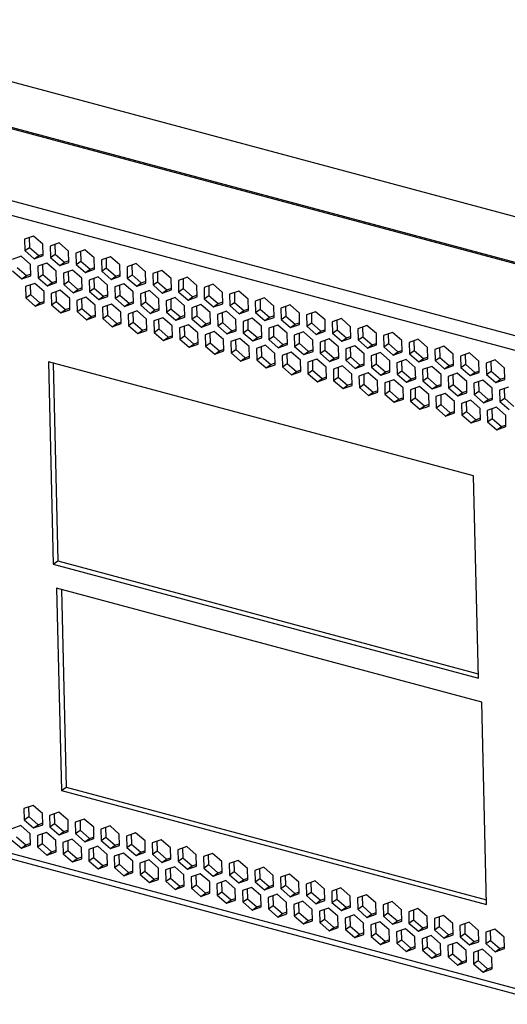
# Model space of a CAD drawing. Header units: millimetres. Extents: x 6 to 414, y 7 to 290.
# Tile 6 of 256: x 92.72 to 98.39, y 81.8 to 93.25. Entities that reach past the tile are written whole.
import ezdxf

# ---------------------------------------------------------------- set-up
doc = ezdxf.new("R2010")
doc.units = ezdxf.units.MM
doc.header["$LTSCALE"] = 23.1
doc.layers.get('0').update_dxf_attribs({"linetype": 'CONTINUOUS'})

msp = doc.modelspace()

# ---------------------------------------------------------------- linework, layer by layer
at = {"color": 3, "linetype": 'Continuous'}
for p, q in [((89.941, 93.254), (122.537, 84.508)), ((89.204, 92.905), (121.968, 84.113)), ((89.232, 92.912), (121.983, 84.124)), ((86.332, 92.839), (123.128, 82.965)), ((86.286, 92.681), (123.049, 82.816)), ((92.881, 90.737), (92.775, 90.7)), ((92.99, 90.642), (92.881, 90.737)), ((92.775, 90.7), (92.778, 90.568)), ((92.993, 90.511), (92.99, 90.642)), ((93.179, 90.657), (93.074, 90.62)), ((93.074, 90.62), (93.077, 90.488)), ((93.288, 90.562), (93.179, 90.657)), ((92.738, 90.502), (92.633, 90.465)), ((92.847, 90.407), (92.738, 90.502)), ((92.778, 90.568), (92.887, 90.473)), ((92.887, 90.473), (92.993, 90.511)), ((93.291, 90.431), (93.288, 90.562)), ((93.477, 90.577), (93.372, 90.54)), ((93.372, 90.54), (93.375, 90.408)), ((93.586, 90.482), (93.477, 90.577)), ((93.776, 90.497), (93.67, 90.46)), ((93.884, 90.402), (93.776, 90.497)), ((92.85, 90.275), (92.847, 90.407)), ((93.036, 90.422), (92.931, 90.385)), ((92.931, 90.385), (92.934, 90.253)), ((93.145, 90.327), (93.036, 90.422)), ((93.077, 90.488), (93.185, 90.393)), ((93.185, 90.393), (93.291, 90.431)), ((93.375, 90.408), (93.484, 90.313)), ((93.589, 90.351), (93.586, 90.482)), ((93.67, 90.46), (93.673, 90.328)), ((93.887, 90.27), (93.884, 90.402)), ((94.074, 90.417), (93.968, 90.38)), ((94.182, 90.322), (94.074, 90.417)), ((92.636, 90.333), (92.745, 90.238)), ((92.745, 90.238), (92.85, 90.275)), ((93.148, 90.195), (93.145, 90.327)), ((93.335, 90.342), (93.229, 90.305)), ((93.229, 90.305), (93.232, 90.173)), ((93.443, 90.247), (93.335, 90.342)), ((93.484, 90.313), (93.589, 90.351)), ((93.673, 90.328), (93.782, 90.233)), ((93.782, 90.233), (93.887, 90.27)), ((93.968, 90.38), (93.971, 90.248)), ((94.186, 90.19), (94.182, 90.322)), ((94.372, 90.337), (94.266, 90.3)), ((94.266, 90.3), (94.27, 90.168)), ((94.481, 90.242), (94.372, 90.337)), ((92.894, 90.187), (92.788, 90.149)), ((93.003, 90.092), (92.894, 90.187)), ((92.934, 90.253), (93.043, 90.158)), ((93.043, 90.158), (93.148, 90.195)), ((93.232, 90.173), (93.341, 90.078)), ((93.447, 90.115), (93.443, 90.247)), ((93.633, 90.262), (93.527, 90.225)), ((93.527, 90.225), (93.531, 90.093)), ((93.742, 90.167), (93.633, 90.262)), ((93.745, 90.035), (93.742, 90.167)), ((93.931, 90.182), (93.826, 90.145)), ((94.04, 90.087), (93.931, 90.182)), ((93.971, 90.248), (94.08, 90.153)), ((94.08, 90.153), (94.186, 90.19)), ((94.27, 90.168), (94.378, 90.073)), ((94.484, 90.11), (94.481, 90.242)), ((94.67, 90.257), (94.565, 90.22)), ((94.565, 90.22), (94.568, 90.088)), ((94.779, 90.162), (94.67, 90.257)), ((94.782, 90.03), (94.779, 90.162)), ((94.969, 90.177), (94.863, 90.14)), ((95.077, 90.082), (94.969, 90.177)), ((92.788, 90.149), (92.791, 90.018)), ((93.006, 89.96), (93.003, 90.092)), ((93.192, 90.107), (93.087, 90.069)), ((93.087, 90.069), (93.09, 89.938)), ((93.301, 90.012), (93.192, 90.107)), ((93.341, 90.078), (93.447, 90.115)), ((93.531, 90.093), (93.639, 89.998)), ((93.826, 90.145), (93.829, 90.013)), ((94.043, 89.955), (94.04, 90.087)), ((94.229, 90.102), (94.124, 90.065)), ((94.124, 90.065), (94.127, 89.933)), ((94.338, 90.007), (94.229, 90.102)), ((94.378, 90.073), (94.484, 90.11)), ((94.568, 90.088), (94.677, 89.993)), ((94.863, 90.14), (94.866, 90.008)), ((95.08, 89.95), (95.077, 90.082)), ((95.267, 90.097), (95.161, 90.06)), ((95.161, 90.06), (95.164, 89.928)), ((95.375, 90.002), (95.267, 90.097)), ((92.791, 90.018), (92.9, 89.923)), ((92.9, 89.923), (93.006, 89.96)), ((93.09, 89.938), (93.198, 89.843)), ((93.304, 89.88), (93.301, 90.012)), ((93.49, 90.027), (93.385, 89.989)), ((93.385, 89.989), (93.388, 89.858)), ((93.599, 89.932), (93.49, 90.027)), ((93.602, 89.8), (93.599, 89.932)), ((93.639, 89.998), (93.745, 90.035)), ((93.789, 89.946), (93.683, 89.909)), ((93.897, 89.852), (93.789, 89.946)), ((93.829, 90.013), (93.937, 89.918)), ((93.937, 89.918), (94.043, 89.955)), ((94.127, 89.933), (94.236, 89.838)), ((94.341, 89.875), (94.338, 90.007)), ((94.528, 90.022), (94.422, 89.984)), ((94.422, 89.984), (94.425, 89.853)), ((94.636, 89.927), (94.528, 90.022)), ((94.639, 89.795), (94.636, 89.927)), ((94.677, 89.993), (94.782, 90.03)), ((94.826, 89.942), (94.72, 89.904)), ((94.935, 89.847), (94.826, 89.942)), ((94.866, 90.008), (94.975, 89.913)), ((94.975, 89.913), (95.08, 89.95)), ((95.164, 89.928), (95.273, 89.833)), ((95.379, 89.87), (95.375, 90.002)), ((95.565, 90.017), (95.459, 89.98)), ((95.459, 89.98), (95.463, 89.848)), ((95.674, 89.922), (95.565, 90.017)), ((95.863, 89.937), (95.758, 89.9)), ((95.972, 89.842), (95.863, 89.937)), ((93.198, 89.843), (93.304, 89.88)), ((93.388, 89.858), (93.497, 89.763)), ((93.683, 89.909), (93.686, 89.778)), ((93.9, 89.72), (93.897, 89.852)), ((94.087, 89.866), (93.981, 89.829)), ((93.981, 89.829), (93.984, 89.697)), ((94.196, 89.772), (94.087, 89.866)), ((94.236, 89.838), (94.341, 89.875)), ((94.425, 89.853), (94.534, 89.758)), ((94.72, 89.904), (94.723, 89.773)), ((94.938, 89.715), (94.935, 89.847)), ((95.124, 89.862), (95.019, 89.824)), ((95.019, 89.824), (95.022, 89.693)), ((95.233, 89.767), (95.124, 89.862)), ((95.273, 89.833), (95.379, 89.87)), ((95.463, 89.848), (95.571, 89.753)), ((95.677, 89.79), (95.674, 89.922)), ((95.758, 89.9), (95.761, 89.768)), ((95.975, 89.71), (95.972, 89.842)), ((96.161, 89.857), (96.056, 89.82)), ((96.056, 89.82), (96.059, 89.688)), ((96.27, 89.762), (96.161, 89.857)), ((93.497, 89.763), (93.602, 89.8)), ((93.686, 89.778), (93.795, 89.683)), ((93.795, 89.683), (93.9, 89.72)), ((93.984, 89.697), (94.093, 89.603)), ((94.199, 89.64), (94.196, 89.772)), ((94.385, 89.786), (94.28, 89.749)), ((94.28, 89.749), (94.283, 89.617)), ((94.494, 89.692), (94.385, 89.786)), ((94.534, 89.758), (94.639, 89.795)), ((94.683, 89.706), (94.578, 89.669)), ((94.792, 89.612), (94.683, 89.706)), ((94.723, 89.773), (94.832, 89.678)), ((94.832, 89.678), (94.938, 89.715)), ((95.236, 89.635), (95.233, 89.767)), ((95.422, 89.782), (95.317, 89.744)), ((95.317, 89.744), (95.32, 89.613)), ((95.531, 89.687), (95.422, 89.782)), ((95.571, 89.753), (95.677, 89.79)), ((95.721, 89.702), (95.615, 89.664)), ((95.829, 89.607), (95.721, 89.702)), ((95.761, 89.768), (95.869, 89.673)), ((95.869, 89.673), (95.975, 89.71)), ((96.273, 89.63), (96.27, 89.762)), ((96.46, 89.777), (96.354, 89.74)), ((96.354, 89.74), (96.357, 89.608)), ((96.568, 89.682), (96.46, 89.777)), ((96.758, 89.697), (96.652, 89.659)), ((96.867, 89.602), (96.758, 89.697)), ((94.093, 89.603), (94.199, 89.64)), ((94.283, 89.617), (94.391, 89.523)), ((94.497, 89.56), (94.494, 89.692)), ((94.578, 89.669), (94.581, 89.537)), ((94.795, 89.48), (94.792, 89.612)), ((94.982, 89.626), (94.876, 89.589)), ((94.876, 89.589), (94.879, 89.457)), ((95.09, 89.532), (94.982, 89.626)), ((95.022, 89.693), (95.13, 89.598)), ((95.13, 89.598), (95.236, 89.635)), ((95.32, 89.613), (95.429, 89.518)), ((95.534, 89.555), (95.531, 89.687)), ((95.615, 89.664), (95.618, 89.533)), ((95.832, 89.475), (95.829, 89.607)), ((96.019, 89.621), (95.913, 89.584)), ((95.913, 89.584), (95.916, 89.453)), ((96.128, 89.527), (96.019, 89.621)), ((96.059, 89.688), (96.168, 89.593)), ((96.168, 89.593), (96.273, 89.63)), ((96.357, 89.608), (96.466, 89.513)), ((96.571, 89.55), (96.568, 89.682)), ((96.652, 89.659), (96.655, 89.528)), ((96.87, 89.47), (96.867, 89.602)), ((97.056, 89.617), (96.951, 89.579)), ((96.951, 89.579), (96.954, 89.448)), ((97.165, 89.522), (97.056, 89.617)), ((94.391, 89.523), (94.497, 89.56)), ((94.581, 89.537), (94.69, 89.443)), ((94.69, 89.443), (94.795, 89.48)), ((95.093, 89.4), (95.09, 89.532)), ((95.28, 89.546), (95.174, 89.509)), ((95.174, 89.509), (95.177, 89.377)), ((95.388, 89.452), (95.28, 89.546)), ((95.429, 89.518), (95.534, 89.555)), ((95.578, 89.466), (95.472, 89.429)), ((95.687, 89.372), (95.578, 89.466)), ((95.618, 89.533), (95.727, 89.438)), ((95.727, 89.438), (95.832, 89.475)), ((96.131, 89.395), (96.128, 89.527)), ((96.317, 89.541), (96.212, 89.504)), ((96.212, 89.504), (96.215, 89.373)), ((96.426, 89.447), (96.317, 89.541)), ((96.466, 89.513), (96.571, 89.55)), ((96.655, 89.528), (96.764, 89.433)), ((96.764, 89.433), (96.87, 89.47)), ((97.168, 89.39), (97.165, 89.522)), ((97.354, 89.537), (97.249, 89.499)), ((97.249, 89.499), (97.252, 89.368)), ((97.463, 89.442), (97.354, 89.537)), ((94.879, 89.457), (94.988, 89.363)), ((94.988, 89.363), (95.093, 89.4)), ((95.177, 89.377), (95.286, 89.283)), ((95.392, 89.32), (95.388, 89.452)), ((95.472, 89.429), (95.476, 89.297)), ((95.69, 89.24), (95.687, 89.372)), ((95.876, 89.386), (95.771, 89.349)), ((95.985, 89.292), (95.876, 89.386)), ((95.916, 89.453), (96.025, 89.358)), ((96.025, 89.358), (96.131, 89.395)), ((96.215, 89.373), (96.323, 89.278)), ((96.429, 89.315), (96.426, 89.447)), ((96.615, 89.461), (96.51, 89.424)), ((96.51, 89.424), (96.513, 89.292)), ((96.724, 89.367), (96.615, 89.461)), ((96.727, 89.235), (96.724, 89.367)), ((96.914, 89.381), (96.808, 89.344)), ((97.022, 89.287), (96.914, 89.381)), ((96.954, 89.448), (97.062, 89.353)), ((97.062, 89.353), (97.168, 89.39)), ((97.252, 89.368), (97.361, 89.273)), ((97.466, 89.31), (97.463, 89.442)), ((97.653, 89.457), (97.547, 89.419)), ((97.547, 89.419), (97.55, 89.288)), ((97.761, 89.362), (97.653, 89.457)), ((97.764, 89.23), (97.761, 89.362)), ((97.951, 89.377), (97.845, 89.339)), ((98.06, 89.282), (97.951, 89.377)), ((97.997, 87.946), (93.053, 89.273)), ((93.053, 89.273), (93.109, 86.918)), ((95.286, 89.283), (95.392, 89.32)), ((95.476, 89.297), (95.584, 89.203)), ((95.584, 89.203), (95.69, 89.24)), ((95.771, 89.349), (95.774, 89.217)), ((95.988, 89.16), (95.985, 89.292)), ((96.174, 89.306), (96.069, 89.269)), ((96.069, 89.269), (96.072, 89.137)), ((96.283, 89.212), (96.174, 89.306)), ((96.323, 89.278), (96.429, 89.315)), ((96.513, 89.292), (96.622, 89.198)), ((96.808, 89.344), (96.811, 89.212)), ((97.025, 89.155), (97.022, 89.287)), ((97.212, 89.301), (97.106, 89.264)), ((97.106, 89.264), (97.109, 89.132)), ((97.32, 89.207), (97.212, 89.301)), ((97.361, 89.273), (97.466, 89.31)), ((97.55, 89.288), (97.659, 89.193)), ((97.845, 89.339), (97.848, 89.208)), ((98.063, 89.15), (98.06, 89.282)), ((98.249, 89.297), (98.144, 89.259)), ((98.144, 89.259), (98.147, 89.128)), ((98.358, 89.202), (98.249, 89.297)), ((95.774, 89.217), (95.882, 89.123)), ((95.882, 89.123), (95.988, 89.16)), ((96.072, 89.137), (96.181, 89.043)), ((96.286, 89.08), (96.283, 89.212)), ((96.473, 89.226), (96.367, 89.189)), ((96.367, 89.189), (96.37, 89.057)), ((96.581, 89.132), (96.473, 89.226)), ((96.585, 89), (96.581, 89.132)), ((96.622, 89.198), (96.727, 89.235)), ((96.771, 89.146), (96.665, 89.109)), ((96.88, 89.052), (96.771, 89.146)), ((96.811, 89.212), (96.92, 89.118)), ((96.92, 89.118), (97.025, 89.155)), ((97.109, 89.132), (97.218, 89.038)), ((97.324, 89.075), (97.32, 89.207)), ((97.51, 89.221), (97.404, 89.184)), ((97.404, 89.184), (97.408, 89.052)), ((97.619, 89.127), (97.51, 89.221)), ((97.622, 88.995), (97.619, 89.127)), ((97.659, 89.193), (97.764, 89.23)), ((97.808, 89.141), (97.703, 89.104)), ((97.917, 89.047), (97.808, 89.141)), ((97.848, 89.208), (97.957, 89.113)), ((97.957, 89.113), (98.063, 89.15)), ((98.147, 89.128), (98.255, 89.033)), ((98.361, 89.07), (98.358, 89.202)), ((96.181, 89.043), (96.286, 89.08)), ((96.37, 89.057), (96.479, 88.963)), ((96.665, 89.109), (96.669, 88.977)), ((96.883, 88.92), (96.88, 89.052)), ((97.069, 89.066), (96.964, 89.029)), ((96.964, 89.029), (96.967, 88.897)), ((97.178, 88.972), (97.069, 89.066)), ((97.218, 89.038), (97.324, 89.075)), ((97.408, 89.052), (97.516, 88.958)), ((97.703, 89.104), (97.706, 88.972)), ((97.92, 88.915), (97.917, 89.047)), ((98.106, 89.061), (98.001, 89.024)), ((98.001, 89.024), (98.004, 88.892)), ((98.215, 88.967), (98.106, 89.061)), ((98.255, 89.033), (98.361, 89.07)), ((96.479, 88.963), (96.585, 89)), ((96.669, 88.977), (96.777, 88.883)), ((96.777, 88.883), (96.883, 88.92)), ((96.967, 88.897), (97.075, 88.803)), ((97.181, 88.84), (97.178, 88.972)), ((97.367, 88.986), (97.262, 88.949)), ((97.262, 88.949), (97.265, 88.817)), ((97.476, 88.892), (97.367, 88.986)), ((97.516, 88.958), (97.622, 88.995)), ((97.666, 88.906), (97.56, 88.869)), ((97.774, 88.811), (97.666, 88.906)), ((97.706, 88.972), (97.814, 88.878)), ((97.814, 88.878), (97.92, 88.915)), ((98.004, 88.892), (98.113, 88.798)), ((98.218, 88.835), (98.215, 88.967)), ((98.405, 88.981), (98.299, 88.944)), ((98.299, 88.944), (98.302, 88.812)), ((97.075, 88.803), (97.181, 88.84)), ((97.265, 88.817), (97.374, 88.723)), ((97.479, 88.76), (97.476, 88.892)), ((97.56, 88.869), (97.563, 88.737)), ((97.777, 88.68), (97.774, 88.811)), ((97.964, 88.826), (97.858, 88.789)), ((97.858, 88.789), (97.861, 88.657)), ((98.073, 88.731), (97.964, 88.826)), ((98.113, 88.798), (98.218, 88.835)), ((98.302, 88.812), (98.411, 88.718)), ((97.374, 88.723), (97.479, 88.76)), ((97.563, 88.737), (97.672, 88.643)), ((97.672, 88.643), (97.777, 88.68)), ((98.076, 88.6), (98.073, 88.731)), ((98.262, 88.746), (98.157, 88.709)), ((98.157, 88.709), (98.16, 88.577)), ((98.371, 88.651), (98.262, 88.746)), ((97.861, 88.657), (97.97, 88.563)), ((97.97, 88.563), (98.076, 88.6)), ((98.16, 88.577), (98.268, 88.482)), ((98.374, 88.52), (98.371, 88.651)), ((98.268, 88.482), (98.374, 88.52)), ((98.053, 85.592), (97.997, 87.946)), ((93.109, 86.918), (98.053, 85.592)), ((98.093, 85.314), (93.149, 86.641)), ((93.149, 86.641), (93.205, 84.286)), ((98.149, 82.96), (98.093, 85.314)), ((123.226, 75.341), (86.463, 85.206)), ((86.497, 85.136), (123.26, 75.271)), ((93.205, 84.286), (98.149, 82.96)), ((92.875, 84.114), (92.769, 84.077)), ((92.984, 84.02), (92.875, 84.114)), ((92.769, 84.077), (92.773, 83.945)), ((92.987, 83.888), (92.984, 84.02)), ((93.173, 84.034), (93.068, 83.997)), ((93.068, 83.997), (93.071, 83.865)), ((93.282, 83.94), (93.173, 84.034)), ((92.732, 83.879), (92.627, 83.842)), ((92.841, 83.784), (92.732, 83.879)), ((92.773, 83.945), (92.881, 83.851)), ((92.881, 83.851), (92.987, 83.888)), ((93.071, 83.865), (93.179, 83.771)), ((93.285, 83.808), (93.282, 83.94)), ((93.471, 83.954), (93.366, 83.917)), ((93.366, 83.917), (93.369, 83.785)), ((93.58, 83.86), (93.471, 83.954)), ((93.583, 83.728), (93.58, 83.86)), ((93.77, 83.874), (93.664, 83.837)), ((93.878, 83.78), (93.77, 83.874)), ((92.844, 83.653), (92.841, 83.784)), ((93.031, 83.799), (92.925, 83.762)), ((92.925, 83.762), (92.928, 83.63)), ((93.139, 83.704), (93.031, 83.799)), ((93.179, 83.771), (93.285, 83.808)), ((93.369, 83.785), (93.478, 83.691)), ((93.664, 83.837), (93.667, 83.705)), ((93.881, 83.648), (93.878, 83.78)), ((94.068, 83.794), (93.962, 83.757)), ((93.962, 83.757), (93.965, 83.625)), ((94.177, 83.7), (94.068, 83.794)), ((92.63, 83.71), (92.739, 83.616)), ((92.739, 83.616), (92.844, 83.653)), ((92.928, 83.63), (93.037, 83.536)), ((93.142, 83.573), (93.139, 83.704)), ((93.329, 83.719), (93.223, 83.682)), ((93.223, 83.682), (93.226, 83.55)), ((93.438, 83.624), (93.329, 83.719)), ((93.441, 83.493), (93.438, 83.624)), ((93.478, 83.691), (93.583, 83.728)), ((93.627, 83.639), (93.522, 83.602)), ((93.736, 83.544), (93.627, 83.639)), ((93.667, 83.705), (93.776, 83.611)), ((93.776, 83.611), (93.881, 83.648)), ((93.965, 83.625), (94.074, 83.531)), ((94.18, 83.568), (94.177, 83.7)), ((94.366, 83.714), (94.261, 83.677)), ((94.261, 83.677), (94.264, 83.545)), ((94.475, 83.62), (94.366, 83.714)), ((94.664, 83.634), (94.559, 83.597)), ((94.773, 83.54), (94.664, 83.634)), ((93.037, 83.536), (93.142, 83.573)), ((93.226, 83.55), (93.335, 83.455)), ((93.522, 83.602), (93.525, 83.47)), ((93.739, 83.413), (93.736, 83.544)), ((93.925, 83.559), (93.82, 83.522)), ((93.82, 83.522), (93.823, 83.39)), ((94.034, 83.464), (93.925, 83.559)), ((94.074, 83.531), (94.18, 83.568)), ((94.264, 83.545), (94.372, 83.451)), ((94.478, 83.488), (94.475, 83.62)), ((94.559, 83.597), (94.562, 83.465)), ((94.776, 83.408), (94.773, 83.54)), ((94.963, 83.554), (94.857, 83.517)), ((94.857, 83.517), (94.86, 83.385)), ((95.071, 83.46), (94.963, 83.554)), ((93.335, 83.455), (93.441, 83.493)), ((93.525, 83.47), (93.633, 83.375)), ((93.633, 83.375), (93.739, 83.413)), ((94.037, 83.333), (94.034, 83.464)), ((94.224, 83.479), (94.118, 83.442)), ((94.118, 83.442), (94.121, 83.31)), ((94.332, 83.384), (94.224, 83.479)), ((94.372, 83.451), (94.478, 83.488)), ((94.522, 83.399), (94.416, 83.362)), ((94.63, 83.304), (94.522, 83.399)), ((94.562, 83.465), (94.671, 83.371)), ((94.671, 83.371), (94.776, 83.408)), ((95.074, 83.328), (95.071, 83.46)), ((95.261, 83.474), (95.155, 83.437)), ((95.155, 83.437), (95.158, 83.305)), ((95.37, 83.379), (95.261, 83.474)), ((95.559, 83.394), (95.454, 83.357)), ((95.668, 83.299), (95.559, 83.394)), ((93.823, 83.39), (93.932, 83.295)), ((93.932, 83.295), (94.037, 83.333)), ((94.121, 83.31), (94.23, 83.215)), ((94.335, 83.253), (94.332, 83.384)), ((94.416, 83.362), (94.419, 83.23)), ((94.634, 83.173), (94.63, 83.304)), ((94.82, 83.319), (94.714, 83.282)), ((94.714, 83.282), (94.718, 83.15)), ((94.929, 83.224), (94.82, 83.319)), ((94.86, 83.385), (94.969, 83.291)), ((94.969, 83.291), (95.074, 83.328)), ((95.158, 83.305), (95.267, 83.211)), ((95.373, 83.248), (95.37, 83.379)), ((95.454, 83.357), (95.457, 83.225)), ((95.671, 83.168), (95.668, 83.299)), ((95.857, 83.314), (95.752, 83.277)), ((95.966, 83.219), (95.857, 83.314)), ((94.23, 83.215), (94.335, 83.253)), ((94.419, 83.23), (94.528, 83.135)), ((94.528, 83.135), (94.634, 83.173)), ((94.932, 83.093), (94.929, 83.224)), ((95.118, 83.239), (95.013, 83.202)), ((95.013, 83.202), (95.016, 83.07)), ((95.227, 83.144), (95.118, 83.239)), ((95.267, 83.211), (95.373, 83.248)), ((95.457, 83.225), (95.565, 83.131)), ((95.565, 83.131), (95.671, 83.168)), ((95.752, 83.277), (95.755, 83.145)), ((95.969, 83.088), (95.966, 83.219)), ((96.156, 83.234), (96.05, 83.197)), ((96.05, 83.197), (96.053, 83.065)), ((96.264, 83.139), (96.156, 83.234)), ((94.718, 83.15), (94.826, 83.055)), ((94.826, 83.055), (94.932, 83.093)), ((95.016, 83.07), (95.124, 82.975)), ((95.23, 83.012), (95.227, 83.144)), ((95.416, 83.159), (95.311, 83.122)), ((95.311, 83.122), (95.314, 82.99)), ((95.525, 83.064), (95.416, 83.159)), ((95.528, 82.932), (95.525, 83.064)), ((95.715, 83.079), (95.609, 83.042)), ((95.823, 82.984), (95.715, 83.079)), ((95.755, 83.145), (95.864, 83.05)), ((95.864, 83.05), (95.969, 83.088)), ((96.053, 83.065), (96.162, 82.97)), ((96.267, 83.008), (96.264, 83.139)), ((96.454, 83.154), (96.348, 83.117)), ((96.348, 83.117), (96.351, 82.985)), ((96.562, 83.059), (96.454, 83.154)), ((96.566, 82.928), (96.562, 83.059)), ((96.752, 83.074), (96.646, 83.037)), ((96.861, 82.979), (96.752, 83.074)), ((95.124, 82.975), (95.23, 83.012)), ((95.314, 82.99), (95.423, 82.895)), ((95.609, 83.042), (95.612, 82.91)), ((95.827, 82.852), (95.823, 82.984)), ((96.013, 82.999), (95.907, 82.962)), ((95.907, 82.962), (95.911, 82.83)), ((96.122, 82.904), (96.013, 82.999)), ((96.162, 82.97), (96.267, 83.008)), ((96.351, 82.985), (96.46, 82.89)), ((96.646, 83.037), (96.65, 82.905)), ((96.864, 82.848), (96.861, 82.979)), ((97.05, 82.994), (96.945, 82.957)), ((96.945, 82.957), (96.948, 82.825)), ((97.159, 82.899), (97.05, 82.994)), ((95.423, 82.895), (95.528, 82.932)), ((95.612, 82.91), (95.721, 82.815)), ((95.721, 82.815), (95.827, 82.852)), ((95.911, 82.83), (96.019, 82.735)), ((96.125, 82.772), (96.122, 82.904)), ((96.311, 82.919), (96.206, 82.882)), ((96.206, 82.882), (96.209, 82.75)), ((96.42, 82.824), (96.311, 82.919)), ((96.423, 82.692), (96.42, 82.824)), ((96.46, 82.89), (96.566, 82.928)), ((96.609, 82.839), (96.504, 82.802)), ((96.718, 82.744), (96.609, 82.839)), ((96.65, 82.905), (96.758, 82.81)), ((96.758, 82.81), (96.864, 82.848)), ((96.948, 82.825), (97.056, 82.73)), ((97.162, 82.768), (97.159, 82.899)), ((97.348, 82.914), (97.243, 82.877)), ((97.243, 82.877), (97.246, 82.745)), ((97.457, 82.819), (97.348, 82.914)), ((97.647, 82.834), (97.541, 82.797)), ((97.755, 82.739), (97.647, 82.834)), ((96.019, 82.735), (96.125, 82.772)), ((96.209, 82.75), (96.317, 82.655)), ((96.504, 82.802), (96.507, 82.67)), ((96.721, 82.612), (96.718, 82.744)), ((96.908, 82.759), (96.802, 82.722)), ((96.802, 82.722), (96.805, 82.59)), ((97.016, 82.664), (96.908, 82.759)), ((97.056, 82.73), (97.162, 82.768)), ((97.246, 82.745), (97.355, 82.65)), ((97.46, 82.688), (97.457, 82.819)), ((97.541, 82.797), (97.544, 82.665)), ((97.759, 82.607), (97.755, 82.739)), ((97.945, 82.754), (97.839, 82.717)), ((97.839, 82.717), (97.843, 82.585)), ((98.054, 82.659), (97.945, 82.754)), ((96.317, 82.655), (96.423, 82.692)), ((96.507, 82.67), (96.616, 82.575)), ((96.616, 82.575), (96.721, 82.612)), ((97.019, 82.532), (97.016, 82.664)), ((97.206, 82.679), (97.1, 82.642)), ((97.1, 82.642), (97.103, 82.51)), ((97.315, 82.584), (97.206, 82.679)), ((97.355, 82.65), (97.46, 82.688)), ((97.504, 82.599), (97.399, 82.562)), ((97.613, 82.504), (97.504, 82.599)), ((97.544, 82.665), (97.653, 82.57)), ((97.653, 82.57), (97.759, 82.607)), ((98.057, 82.527), (98.054, 82.659)), ((98.243, 82.674), (98.138, 82.637)), ((98.138, 82.637), (98.141, 82.505)), ((98.352, 82.579), (98.243, 82.674)), ((96.805, 82.59), (96.914, 82.495)), ((96.914, 82.495), (97.019, 82.532)), ((97.103, 82.51), (97.212, 82.415)), ((97.318, 82.452), (97.315, 82.584)), ((97.399, 82.562), (97.402, 82.43)), ((97.616, 82.372), (97.613, 82.504)), ((97.802, 82.519), (97.697, 82.482)), ((97.697, 82.482), (97.7, 82.35)), ((97.911, 82.424), (97.802, 82.519)), ((97.843, 82.585), (97.951, 82.49)), ((97.951, 82.49), (98.057, 82.527)), ((98.141, 82.505), (98.249, 82.41)), ((98.355, 82.447), (98.352, 82.579)), ((97.212, 82.415), (97.318, 82.452)), ((97.402, 82.43), (97.51, 82.335)), ((97.51, 82.335), (97.616, 82.372)), ((97.914, 82.292), (97.911, 82.424)), ((98.101, 82.439), (97.995, 82.401)), ((97.995, 82.401), (97.998, 82.27)), ((98.209, 82.344), (98.101, 82.439)), ((98.249, 82.41), (98.355, 82.447)), ((97.7, 82.35), (97.809, 82.255)), ((97.809, 82.255), (97.914, 82.292)), ((97.998, 82.27), (98.107, 82.175)), ((98.212, 82.212), (98.209, 82.344)), ((98.107, 82.175), (98.212, 82.212))]:
    msp.add_line(p, q, dxfattribs=at)
at = {"color": 7, "linetype": 'Continuous'}
for p, q in [((92.83, 90.719), (92.833, 90.606)), ((93.128, 90.639), (93.131, 90.526)), ((92.778, 90.568), (92.833, 90.606)), ((92.833, 90.606), (92.941, 90.512)), ((92.887, 90.473), (92.941, 90.512)), ((92.941, 90.512), (92.987, 90.528)), ((93.077, 90.488), (93.131, 90.526)), ((93.131, 90.526), (93.24, 90.432)), ((93.426, 90.559), (93.429, 90.446)), ((92.986, 90.404), (92.988, 90.291)), ((93.185, 90.393), (93.24, 90.432)), ((93.24, 90.432), (93.285, 90.448)), ((93.375, 90.408), (93.429, 90.446)), ((93.429, 90.446), (93.538, 90.352)), ((93.725, 90.479), (93.727, 90.366)), ((94.023, 90.399), (94.026, 90.286)), ((92.69, 90.371), (92.799, 90.277)), ((92.745, 90.238), (92.799, 90.277)), ((92.799, 90.277), (92.844, 90.293)), ((92.934, 90.253), (92.988, 90.291)), ((92.988, 90.291), (93.097, 90.197)), ((93.284, 90.324), (93.287, 90.211)), ((93.484, 90.313), (93.538, 90.352)), ((93.538, 90.352), (93.583, 90.368)), ((93.673, 90.328), (93.727, 90.366)), ((93.727, 90.366), (93.836, 90.272)), ((93.782, 90.233), (93.836, 90.272)), ((93.836, 90.272), (93.881, 90.288)), ((93.971, 90.248), (94.026, 90.286)), ((94.026, 90.286), (94.134, 90.192)), ((94.321, 90.319), (94.324, 90.206)), ((92.843, 90.169), (92.846, 90.056)), ((93.043, 90.158), (93.097, 90.197)), ((93.097, 90.197), (93.142, 90.213)), ((93.232, 90.173), (93.287, 90.211)), ((93.287, 90.211), (93.395, 90.117)), ((93.582, 90.244), (93.585, 90.131)), ((93.88, 90.164), (93.883, 90.051)), ((94.08, 90.153), (94.134, 90.192)), ((94.134, 90.192), (94.18, 90.208)), ((94.27, 90.168), (94.324, 90.206)), ((94.324, 90.206), (94.432, 90.112)), ((94.619, 90.239), (94.622, 90.126)), ((94.918, 90.159), (94.92, 90.046)), ((92.791, 90.018), (92.846, 90.056)), ((92.846, 90.056), (92.954, 89.961)), ((93.141, 90.089), (93.144, 89.976)), ((93.341, 90.078), (93.395, 90.117)), ((93.395, 90.117), (93.44, 90.133)), ((93.531, 90.093), (93.585, 90.131)), ((93.585, 90.131), (93.693, 90.037)), ((93.693, 90.037), (93.739, 90.053)), ((93.829, 90.013), (93.883, 90.051)), ((93.883, 90.051), (93.992, 89.957)), ((94.179, 90.084), (94.181, 89.971)), ((94.378, 90.073), (94.432, 90.112)), ((94.432, 90.112), (94.478, 90.128)), ((94.568, 90.088), (94.622, 90.126)), ((94.622, 90.126), (94.731, 90.032)), ((94.731, 90.032), (94.776, 90.048)), ((94.866, 90.008), (94.92, 90.046)), ((94.92, 90.046), (95.029, 89.952)), ((95.216, 90.079), (95.219, 89.966)), ((92.9, 89.923), (92.954, 89.961)), ((92.954, 89.961), (93, 89.977)), ((93.09, 89.938), (93.144, 89.976)), ((93.144, 89.976), (93.253, 89.881)), ((93.439, 90.009), (93.442, 89.896)), ((93.639, 89.998), (93.693, 90.037)), ((93.738, 89.929), (93.74, 89.816)), ((93.937, 89.918), (93.992, 89.957)), ((93.992, 89.957), (94.037, 89.972)), ((94.127, 89.933), (94.181, 89.971)), ((94.181, 89.971), (94.29, 89.877)), ((94.477, 90.004), (94.479, 89.891)), ((94.677, 89.993), (94.731, 90.032)), ((94.775, 89.924), (94.778, 89.811)), ((94.975, 89.913), (95.029, 89.952)), ((95.029, 89.952), (95.074, 89.968)), ((95.164, 89.928), (95.219, 89.966)), ((95.219, 89.966), (95.327, 89.872)), ((95.514, 89.999), (95.517, 89.886)), ((93.198, 89.843), (93.253, 89.881)), ((93.253, 89.881), (93.298, 89.897)), ((93.388, 89.858), (93.442, 89.896)), ((93.442, 89.896), (93.551, 89.801)), ((93.551, 89.801), (93.596, 89.817)), ((93.686, 89.778), (93.74, 89.816)), ((93.74, 89.816), (93.849, 89.721)), ((94.036, 89.849), (94.039, 89.736)), ((94.236, 89.838), (94.29, 89.877)), ((94.29, 89.877), (94.335, 89.892)), ((94.425, 89.853), (94.479, 89.891)), ((94.479, 89.891), (94.588, 89.796)), ((94.588, 89.796), (94.633, 89.812)), ((94.723, 89.773), (94.778, 89.811)), ((94.778, 89.811), (94.886, 89.716)), ((95.073, 89.844), (95.076, 89.731)), ((95.273, 89.833), (95.327, 89.872)), ((95.327, 89.872), (95.372, 89.888)), ((95.463, 89.848), (95.517, 89.886)), ((95.517, 89.886), (95.625, 89.792)), ((95.812, 89.919), (95.815, 89.806)), ((96.111, 89.839), (96.113, 89.726)), ((93.497, 89.763), (93.551, 89.801)), ((93.795, 89.683), (93.849, 89.721)), ((93.849, 89.721), (93.894, 89.737)), ((93.984, 89.697), (94.039, 89.736)), ((94.039, 89.736), (94.147, 89.641)), ((94.334, 89.769), (94.337, 89.656)), ((94.534, 89.758), (94.588, 89.796)), ((94.832, 89.678), (94.886, 89.716)), ((94.886, 89.716), (94.932, 89.732)), ((95.022, 89.693), (95.076, 89.731)), ((95.076, 89.731), (95.185, 89.636)), ((95.371, 89.764), (95.374, 89.651)), ((95.571, 89.753), (95.625, 89.792)), ((95.625, 89.792), (95.671, 89.808)), ((95.761, 89.768), (95.815, 89.806)), ((95.815, 89.806), (95.924, 89.712)), ((95.869, 89.673), (95.924, 89.712)), ((95.924, 89.712), (95.969, 89.728)), ((96.059, 89.688), (96.113, 89.726)), ((96.113, 89.726), (96.222, 89.632)), ((96.409, 89.759), (96.411, 89.646)), ((94.093, 89.603), (94.147, 89.641)), ((94.147, 89.641), (94.193, 89.657)), ((94.283, 89.617), (94.337, 89.656)), ((94.337, 89.656), (94.446, 89.561)), ((94.632, 89.688), (94.635, 89.576)), ((94.931, 89.608), (94.933, 89.496)), ((95.13, 89.598), (95.185, 89.636)), ((95.185, 89.636), (95.23, 89.652)), ((95.32, 89.613), (95.374, 89.651)), ((95.374, 89.651), (95.483, 89.556)), ((95.67, 89.684), (95.672, 89.571)), ((95.968, 89.604), (95.971, 89.491)), ((96.168, 89.593), (96.222, 89.632)), ((96.222, 89.632), (96.267, 89.647)), ((96.357, 89.608), (96.411, 89.646)), ((96.411, 89.646), (96.52, 89.552)), ((96.707, 89.679), (96.71, 89.566)), ((97.005, 89.599), (97.008, 89.486)), ((94.391, 89.523), (94.446, 89.561)), ((94.446, 89.561), (94.491, 89.577)), ((94.581, 89.537), (94.635, 89.576)), ((94.635, 89.576), (94.744, 89.481)), ((94.69, 89.443), (94.744, 89.481)), ((94.744, 89.481), (94.789, 89.497)), ((94.879, 89.457), (94.933, 89.496)), ((94.933, 89.496), (95.042, 89.401)), ((95.229, 89.528), (95.232, 89.416)), ((95.429, 89.518), (95.483, 89.556)), ((95.483, 89.556), (95.528, 89.572)), ((95.618, 89.533), (95.672, 89.571)), ((95.672, 89.571), (95.781, 89.476)), ((95.727, 89.438), (95.781, 89.476)), ((95.781, 89.476), (95.826, 89.492)), ((95.916, 89.453), (95.971, 89.491)), ((95.971, 89.491), (96.079, 89.396)), ((96.266, 89.524), (96.269, 89.411)), ((96.466, 89.513), (96.52, 89.552)), ((96.52, 89.552), (96.565, 89.567)), ((96.655, 89.528), (96.71, 89.566)), ((96.71, 89.566), (96.818, 89.471)), ((96.764, 89.433), (96.818, 89.471)), ((96.818, 89.471), (96.864, 89.487)), ((96.954, 89.448), (97.008, 89.486)), ((97.008, 89.486), (97.117, 89.391)), ((97.303, 89.519), (97.306, 89.406)), ((94.988, 89.363), (95.042, 89.401)), ((95.042, 89.401), (95.087, 89.417)), ((95.177, 89.377), (95.232, 89.416)), ((95.232, 89.416), (95.34, 89.321)), ((95.527, 89.448), (95.53, 89.336)), ((95.825, 89.368), (95.828, 89.256)), ((96.025, 89.358), (96.079, 89.396)), ((96.079, 89.396), (96.125, 89.412)), ((96.215, 89.373), (96.269, 89.411)), ((96.269, 89.411), (96.378, 89.316)), ((96.564, 89.444), (96.567, 89.331)), ((96.863, 89.363), (96.865, 89.251)), ((97.062, 89.353), (97.117, 89.391)), ((97.117, 89.391), (97.162, 89.407)), ((97.252, 89.368), (97.306, 89.406)), ((97.306, 89.406), (97.415, 89.311)), ((97.602, 89.439), (97.604, 89.326)), ((97.9, 89.359), (97.903, 89.246)), ((93.109, 89.258), (93.163, 86.957)), ((95.286, 89.283), (95.34, 89.321)), ((95.34, 89.321), (95.386, 89.337)), ((95.476, 89.297), (95.53, 89.336)), ((95.53, 89.336), (95.638, 89.241)), ((95.584, 89.203), (95.638, 89.241)), ((95.638, 89.241), (95.684, 89.257)), ((95.774, 89.217), (95.828, 89.256)), ((95.828, 89.256), (95.937, 89.161)), ((96.124, 89.288), (96.126, 89.176)), ((96.323, 89.278), (96.378, 89.316)), ((96.378, 89.316), (96.423, 89.332)), ((96.513, 89.292), (96.567, 89.331)), ((96.567, 89.331), (96.676, 89.236)), ((96.622, 89.198), (96.676, 89.236)), ((96.676, 89.236), (96.721, 89.252)), ((96.811, 89.212), (96.865, 89.251)), ((96.865, 89.251), (96.974, 89.156)), ((97.161, 89.283), (97.164, 89.171)), ((97.361, 89.273), (97.415, 89.311)), ((97.415, 89.311), (97.46, 89.327)), ((97.55, 89.288), (97.604, 89.326)), ((97.604, 89.326), (97.713, 89.231)), ((97.713, 89.231), (97.758, 89.247)), ((97.848, 89.208), (97.903, 89.246)), ((97.903, 89.246), (98.011, 89.151)), ((98.198, 89.279), (98.201, 89.166)), ((95.882, 89.123), (95.937, 89.161)), ((95.937, 89.161), (95.982, 89.177)), ((96.072, 89.137), (96.126, 89.176)), ((96.126, 89.176), (96.235, 89.081)), ((96.422, 89.208), (96.424, 89.096)), ((96.72, 89.128), (96.723, 89.016)), ((96.92, 89.118), (96.974, 89.156)), ((96.974, 89.156), (97.019, 89.172)), ((97.109, 89.132), (97.164, 89.171)), ((97.164, 89.171), (97.272, 89.076)), ((97.459, 89.203), (97.462, 89.091)), ((97.659, 89.193), (97.713, 89.231)), ((97.757, 89.123), (97.76, 89.011)), ((97.957, 89.113), (98.011, 89.151)), ((98.011, 89.151), (98.057, 89.167)), ((98.147, 89.128), (98.201, 89.166)), ((98.201, 89.166), (98.31, 89.071)), ((96.181, 89.043), (96.235, 89.081)), ((96.235, 89.081), (96.28, 89.097)), ((96.37, 89.057), (96.424, 89.096)), ((96.424, 89.096), (96.533, 89.001)), ((96.533, 89.001), (96.578, 89.017)), ((96.669, 88.977), (96.723, 89.016)), ((96.723, 89.016), (96.831, 88.921)), ((97.018, 89.048), (97.021, 88.936)), ((97.218, 89.038), (97.272, 89.076)), ((97.272, 89.076), (97.318, 89.092)), ((97.408, 89.052), (97.462, 89.091)), ((97.462, 89.091), (97.57, 88.996)), ((97.57, 88.996), (97.616, 89.012)), ((97.706, 88.972), (97.76, 89.011)), ((97.76, 89.011), (97.869, 88.916)), ((98.056, 89.043), (98.058, 88.931)), ((98.255, 89.033), (98.31, 89.071)), ((98.31, 89.071), (98.355, 89.087)), ((96.479, 88.963), (96.533, 89.001)), ((96.777, 88.883), (96.831, 88.921)), ((96.831, 88.921), (96.877, 88.937)), ((96.967, 88.897), (97.021, 88.936)), ((97.021, 88.936), (97.13, 88.841)), ((97.317, 88.968), (97.319, 88.856)), ((97.516, 88.958), (97.57, 88.996)), ((97.814, 88.878), (97.869, 88.916)), ((97.869, 88.916), (97.914, 88.932)), ((98.004, 88.892), (98.058, 88.931)), ((98.058, 88.931), (98.167, 88.836)), ((98.354, 88.963), (98.356, 88.851)), ((97.075, 88.803), (97.13, 88.841)), ((97.13, 88.841), (97.175, 88.857)), ((97.265, 88.817), (97.319, 88.856)), ((97.319, 88.856), (97.428, 88.761)), ((97.615, 88.888), (97.617, 88.776)), ((97.913, 88.808), (97.916, 88.696)), ((98.113, 88.798), (98.167, 88.836)), ((98.167, 88.836), (98.212, 88.852)), ((98.302, 88.812), (98.356, 88.851)), ((98.356, 88.851), (98.465, 88.756)), ((97.374, 88.723), (97.428, 88.761)), ((97.428, 88.761), (97.473, 88.777)), ((97.563, 88.737), (97.617, 88.776)), ((97.617, 88.776), (97.726, 88.681)), ((97.672, 88.643), (97.726, 88.681)), ((97.726, 88.681), (97.771, 88.697)), ((97.861, 88.657), (97.916, 88.696)), ((97.916, 88.696), (98.024, 88.601)), ((98.211, 88.728), (98.214, 88.616)), ((97.97, 88.563), (98.024, 88.601)), ((98.024, 88.601), (98.07, 88.617)), ((98.16, 88.577), (98.214, 88.616)), ((98.214, 88.616), (98.323, 88.521)), ((98.268, 88.482), (98.323, 88.521)), ((98.323, 88.521), (98.368, 88.537)), ((93.109, 86.918), (93.163, 86.957)), ((93.163, 86.957), (98.052, 85.645)), ((93.204, 86.626), (93.259, 84.325)), ((93.205, 84.286), (93.259, 84.325)), ((93.259, 84.325), (98.148, 83.013)), ((92.824, 84.096), (92.827, 83.984)), ((92.773, 83.945), (92.827, 83.984)), ((92.827, 83.984), (92.935, 83.889)), ((93.122, 84.016), (93.125, 83.904)), ((92.881, 83.851), (92.935, 83.889)), ((92.935, 83.889), (92.981, 83.905)), ((93.071, 83.865), (93.125, 83.904)), ((93.125, 83.904), (93.234, 83.809)), ((93.421, 83.936), (93.423, 83.824)), ((93.719, 83.856), (93.721, 83.744)), ((92.684, 83.749), (92.793, 83.654)), ((92.98, 83.781), (92.982, 83.669)), ((93.179, 83.771), (93.234, 83.809)), ((93.234, 83.809), (93.279, 83.825)), ((93.369, 83.785), (93.423, 83.824)), ((93.423, 83.824), (93.532, 83.729)), ((93.532, 83.729), (93.577, 83.745)), ((93.667, 83.705), (93.721, 83.744)), ((93.721, 83.744), (93.83, 83.649)), ((94.017, 83.776), (94.02, 83.664)), ((92.739, 83.616), (92.793, 83.654)), ((92.793, 83.654), (92.838, 83.67)), ((92.928, 83.63), (92.982, 83.669)), ((92.982, 83.669), (93.091, 83.574)), ((93.278, 83.701), (93.281, 83.589)), ((93.478, 83.691), (93.532, 83.729)), ((93.776, 83.611), (93.83, 83.649)), ((93.83, 83.649), (93.875, 83.665)), ((93.965, 83.625), (94.02, 83.664)), ((94.02, 83.664), (94.128, 83.569)), ((94.315, 83.696), (94.318, 83.584)), ((93.037, 83.536), (93.091, 83.574)), ((93.091, 83.574), (93.136, 83.59)), ((93.226, 83.55), (93.281, 83.589)), ((93.281, 83.589), (93.389, 83.494)), ((93.389, 83.494), (93.435, 83.51)), ((93.525, 83.47), (93.579, 83.509)), ((93.576, 83.621), (93.579, 83.509)), ((93.579, 83.509), (93.688, 83.414)), ((93.874, 83.541), (93.877, 83.429)), ((94.074, 83.531), (94.128, 83.569)), ((94.128, 83.569), (94.174, 83.585)), ((94.264, 83.545), (94.318, 83.584)), ((94.318, 83.584), (94.427, 83.489)), ((94.613, 83.616), (94.616, 83.504)), ((94.912, 83.536), (94.914, 83.424)), ((93.335, 83.455), (93.389, 83.494)), ((93.633, 83.375), (93.688, 83.414)), ((93.688, 83.414), (93.733, 83.43)), ((93.823, 83.39), (93.877, 83.429)), ((93.877, 83.429), (93.986, 83.334)), ((94.173, 83.461), (94.175, 83.348)), ((94.372, 83.451), (94.427, 83.489)), ((94.427, 83.489), (94.472, 83.505)), ((94.562, 83.465), (94.616, 83.504)), ((94.616, 83.504), (94.725, 83.409)), ((94.671, 83.371), (94.725, 83.409)), ((94.725, 83.409), (94.77, 83.425)), ((94.86, 83.385), (94.914, 83.424)), ((94.914, 83.424), (95.023, 83.329)), ((95.21, 83.456), (95.213, 83.344)), ((93.932, 83.295), (93.986, 83.334)), ((93.986, 83.334), (94.031, 83.35)), ((94.121, 83.31), (94.175, 83.348)), ((94.175, 83.348), (94.284, 83.254)), ((94.471, 83.381), (94.474, 83.268)), ((94.769, 83.301), (94.772, 83.188)), ((94.969, 83.291), (95.023, 83.329)), ((95.023, 83.329), (95.068, 83.345)), ((95.158, 83.305), (95.213, 83.344)), ((95.213, 83.344), (95.321, 83.249)), ((95.508, 83.376), (95.511, 83.264)), ((95.806, 83.296), (95.809, 83.184)), ((94.23, 83.215), (94.284, 83.254)), ((94.284, 83.254), (94.329, 83.27)), ((94.419, 83.23), (94.474, 83.268)), ((94.474, 83.268), (94.582, 83.174)), ((94.528, 83.135), (94.582, 83.174)), ((94.582, 83.174), (94.628, 83.19)), ((94.718, 83.15), (94.772, 83.188)), ((94.772, 83.188), (94.88, 83.094)), ((95.067, 83.221), (95.07, 83.108)), ((95.267, 83.211), (95.321, 83.249)), ((95.321, 83.249), (95.367, 83.265)), ((95.457, 83.225), (95.511, 83.264)), ((95.511, 83.264), (95.62, 83.169)), ((95.565, 83.131), (95.62, 83.169)), ((95.62, 83.169), (95.665, 83.185)), ((95.755, 83.145), (95.809, 83.184)), ((95.809, 83.184), (95.918, 83.089)), ((96.105, 83.216), (96.107, 83.104)), ((94.826, 83.055), (94.88, 83.094)), ((94.88, 83.094), (94.926, 83.11)), ((95.016, 83.07), (95.07, 83.108)), ((95.07, 83.108), (95.179, 83.014)), ((95.366, 83.141), (95.368, 83.028)), ((95.664, 83.061), (95.666, 82.948)), ((95.864, 83.05), (95.918, 83.089)), ((95.918, 83.089), (95.963, 83.105)), ((96.053, 83.065), (96.107, 83.104)), ((96.107, 83.104), (96.216, 83.009)), ((96.403, 83.136), (96.406, 83.024)), ((96.701, 83.056), (96.704, 82.943)), ((95.124, 82.975), (95.179, 83.014)), ((95.179, 83.014), (95.224, 83.03)), ((95.314, 82.99), (95.368, 83.028)), ((95.368, 83.028), (95.477, 82.934)), ((95.477, 82.934), (95.522, 82.95)), ((95.612, 82.91), (95.666, 82.948)), ((95.666, 82.948), (95.775, 82.854)), ((95.962, 82.981), (95.965, 82.868)), ((96.162, 82.97), (96.216, 83.009)), ((96.216, 83.009), (96.261, 83.025)), ((96.351, 82.985), (96.406, 83.024)), ((96.406, 83.024), (96.514, 82.929)), ((96.514, 82.929), (96.56, 82.945)), ((96.65, 82.905), (96.704, 82.943)), ((96.704, 82.943), (96.812, 82.849)), ((96.999, 82.976), (97.002, 82.863)), ((95.423, 82.895), (95.477, 82.934)), ((95.721, 82.815), (95.775, 82.854)), ((95.775, 82.854), (95.82, 82.87)), ((95.911, 82.83), (95.965, 82.868)), ((95.965, 82.868), (96.073, 82.774)), ((96.26, 82.901), (96.263, 82.788)), ((96.46, 82.89), (96.514, 82.929)), ((96.758, 82.81), (96.812, 82.849)), ((96.812, 82.849), (96.858, 82.865)), ((96.948, 82.825), (97.002, 82.863)), ((97.002, 82.863), (97.111, 82.769)), ((97.298, 82.896), (97.3, 82.783)), ((96.019, 82.735), (96.073, 82.774)), ((96.073, 82.774), (96.119, 82.79)), ((96.209, 82.75), (96.263, 82.788)), ((96.263, 82.788), (96.372, 82.694)), ((96.372, 82.694), (96.417, 82.71)), ((96.507, 82.67), (96.561, 82.708)), ((96.559, 82.821), (96.561, 82.708)), ((96.561, 82.708), (96.67, 82.614)), ((96.857, 82.741), (96.859, 82.628)), ((97.056, 82.73), (97.111, 82.769)), ((97.111, 82.769), (97.156, 82.785)), ((97.246, 82.745), (97.3, 82.783)), ((97.3, 82.783), (97.409, 82.689)), ((97.596, 82.816), (97.598, 82.703)), ((97.894, 82.736), (97.897, 82.623)), ((96.317, 82.655), (96.372, 82.694)), ((96.616, 82.575), (96.67, 82.614)), ((96.67, 82.614), (96.715, 82.63)), ((96.805, 82.59), (96.859, 82.628)), ((96.859, 82.628), (96.968, 82.534)), ((97.155, 82.661), (97.158, 82.548)), ((97.355, 82.65), (97.409, 82.689)), ((97.409, 82.689), (97.454, 82.705)), ((97.544, 82.665), (97.598, 82.703)), ((97.598, 82.703), (97.707, 82.609)), ((97.653, 82.57), (97.707, 82.609)), ((97.707, 82.609), (97.752, 82.625)), ((97.843, 82.585), (97.897, 82.623)), ((97.897, 82.623), (98.005, 82.529)), ((98.192, 82.656), (98.195, 82.543)), ((96.914, 82.495), (96.968, 82.534)), ((96.968, 82.534), (97.013, 82.55)), ((97.103, 82.51), (97.158, 82.548)), ((97.158, 82.548), (97.266, 82.454)), ((97.453, 82.581), (97.456, 82.468)), ((97.751, 82.501), (97.754, 82.388)), ((97.951, 82.49), (98.005, 82.529)), ((98.005, 82.529), (98.051, 82.545)), ((98.141, 82.505), (98.195, 82.543)), ((98.195, 82.543), (98.304, 82.449)), ((97.212, 82.415), (97.266, 82.454)), ((97.266, 82.454), (97.312, 82.47)), ((97.402, 82.43), (97.456, 82.468)), ((97.456, 82.468), (97.565, 82.374)), ((97.51, 82.335), (97.565, 82.374)), ((97.565, 82.374), (97.61, 82.389)), ((97.7, 82.35), (97.754, 82.388)), ((97.754, 82.388), (97.863, 82.294)), ((98.05, 82.421), (98.052, 82.308)), ((98.249, 82.41), (98.304, 82.449)), ((98.304, 82.449), (98.349, 82.465)), ((97.809, 82.255), (97.863, 82.294)), ((97.863, 82.294), (97.908, 82.309)), ((97.998, 82.27), (98.052, 82.308)), ((98.052, 82.308), (98.161, 82.213)), ((98.107, 82.175), (98.161, 82.213)), ((98.161, 82.213), (98.206, 82.229))]:
    msp.add_line(p, q, dxfattribs=at)

doc.saveas('drawing.dxf')
